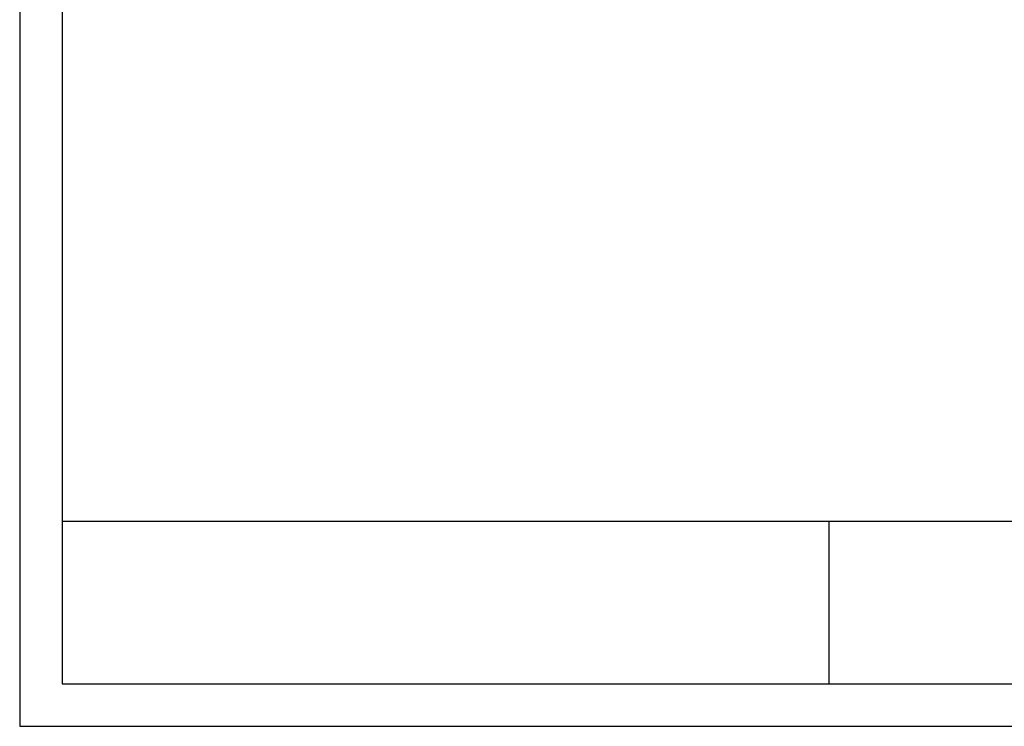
# Model space of a CAD drawing. Header units: millimetres. Extents: x 0 to 297, y 0 to 210.
# Tile 1 of 50: x 0 to 116, y 0 to 83. Entities that reach past the tile are written whole.
import ezdxf
from ezdxf.enums import TextEntityAlignment as Align

# ---------------------------------------------------------------- set-up
doc = ezdxf.new("R2010")
doc.units = ezdxf.units.MM
doc.layers.add('1', color=7, linetype='Continuous', true_color=0xffffff)
doc.styles.add('LL', font='txt')

# ---------------------------------------------------------------- blocks, each defined once
blk = doc.blocks.new('Machine Drawing')
for p, q in [((8707.22, 6923.89), (8994.22, 6923.89)), ((8797.28, 6904.8), (8797.28, 6923.89))]:
    blk.add_line(p, q)
blk.add_lwpolyline([(8707.22, 6904.8), (8994.22, 6904.8), (8994.22, 7104.8), (8707.22, 7104.8)], close=True)
at = {"layer": '1'}
blk.add_lwpolyline([(8999.22, 7109.8), (8702.22, 7109.8), (8702.22, 6899.8), (8999.22, 6899.8)], close=True, dxfattribs=at)
at = {"style": 'LL', "flags": 8}
for tag, p in [('DOCUMENT.NAME', (8972.8, 6920.71)), ('AUDITOR', (8878.03, 6914.34)), ('SCALE', (8893.14, 6914.34)), ('TOLERANCE', (8904.35, 6914.34)), ('UNIT', (8915.56, 6914.34)), ('WEIGHT', (8926.77, 6914.34)), ('DOCUMENT.NUMBER', (8972.8, 6914.34)), ('VERSION', (8960.87, 6907.98))]:
    blk.add_attdef(tag, text='', height=2, dxfattribs=at).set_placement(p, align=Align.MIDDLE_CENTER)

msp = doc.modelspace()

# ---------------------------------------------------------------- block references
msp.add_blockref('Machine Drawing', (-8702.2212, -6899.8003))

doc.saveas('drawing.dxf')
